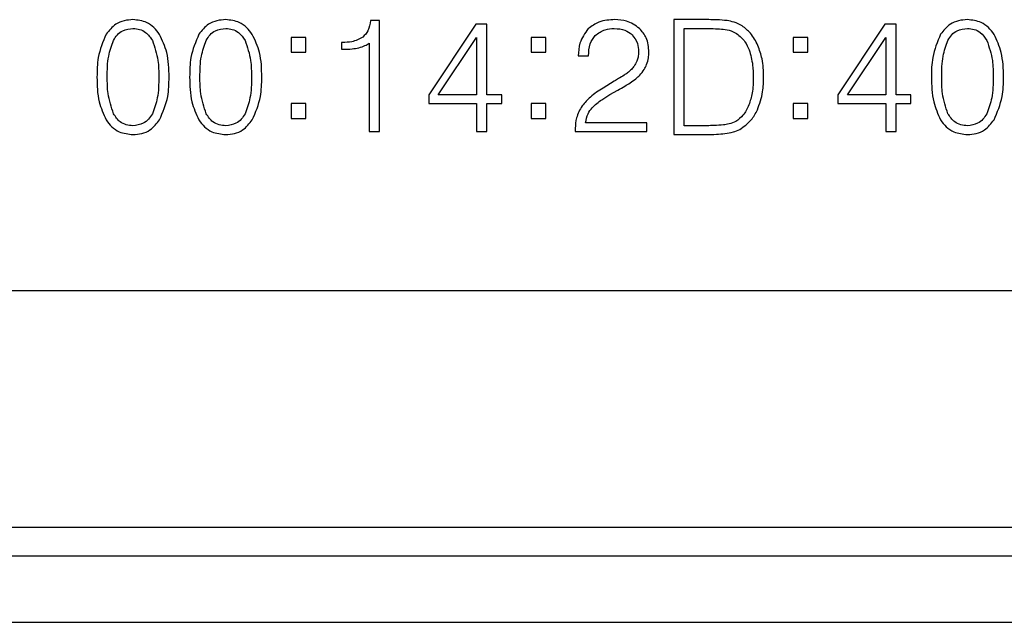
# Model space of a CAD drawing. Header units: millimetres. Extents: x 15756 to 16324, y 1603 to 1933.
# Tile 18 of 48: x 16048.58 to 16058.97, y 1848.37 to 1854.73. Entities that reach past the tile are written whole.
import ezdxf

# ---------------------------------------------------------------- set-up
doc = ezdxf.new("R2010")
doc.units = ezdxf.units.MM

msp = doc.modelspace()

# ---------------------------------------------------------------- linework, layer by layer
at = {"color": 7, "linetype": 'Continuous', "lineweight": 25}
for p, q in [((16052.374, 1854.718), (16052.278, 1854.718)), ((16052.374, 1853.545), (16052.374, 1854.718)), ((16055.479, 1854.726), (16055.479, 1853.514)), ((16055.849, 1854.726), (16055.479, 1854.726)), ((16053.39, 1854.679), (16052.894, 1853.934)), ((16053.507, 1854.679), (16053.39, 1854.679)), ((16053.507, 1853.934), (16053.507, 1854.679)), ((16055.588, 1854.632), (16055.817, 1854.632)), ((16055.588, 1853.607), (16055.588, 1854.632)), ((16057.707, 1854.679), (16057.211, 1853.934)), ((16057.824, 1854.679), (16057.707, 1854.679)), ((16057.824, 1853.934), (16057.824, 1854.679)), ((16051.597, 1854.539), (16051.442, 1854.539)), ((16051.442, 1854.539), (16051.442, 1854.384)), ((16051.597, 1854.384), (16051.597, 1854.539)), ((16052.994, 1853.934), (16053.398, 1854.539)), ((16053.398, 1854.539), (16053.398, 1853.934)), ((16054.128, 1854.539), (16053.973, 1854.539)), ((16053.973, 1854.539), (16053.973, 1854.384)), ((16054.128, 1854.384), (16054.128, 1854.539)), ((16056.893, 1854.539), (16056.737, 1854.539)), ((16056.737, 1854.539), (16056.737, 1854.384)), ((16056.893, 1854.384), (16056.893, 1854.539)), ((16057.311, 1853.934), (16057.716, 1854.539)), ((16057.716, 1854.539), (16057.716, 1853.934)), ((16051.973, 1854.486), (16051.973, 1854.414)), ((16051.981, 1854.486), (16051.973, 1854.486)), ((16051.973, 1854.414), (16051.991, 1854.414)), ((16052.265, 1854.479), (16052.265, 1853.545)), ((16051.442, 1854.384), (16051.597, 1854.384)), ((16053.973, 1854.384), (16054.128, 1854.384)), ((16054.47, 1854.343), (16054.579, 1854.343)), ((16056.737, 1854.384), (16056.893, 1854.384)), ((16054.851, 1854.077), (16054.732, 1854.005)), ((16054.805, 1853.936), (16054.889, 1853.983)), ((16052.894, 1853.934), (16052.894, 1853.84)), ((16053.398, 1853.934), (16052.994, 1853.934)), ((16053.663, 1853.934), (16053.507, 1853.934)), ((16053.663, 1853.84), (16053.663, 1853.934)), ((16057.211, 1853.934), (16057.211, 1853.84)), ((16057.716, 1853.934), (16057.311, 1853.934)), ((16057.98, 1853.934), (16057.824, 1853.934)), ((16057.98, 1853.84), (16057.98, 1853.934)), ((16051.442, 1853.84), (16051.442, 1853.685)), ((16051.597, 1853.84), (16051.442, 1853.84)), ((16051.597, 1853.685), (16051.597, 1853.84)), ((16052.894, 1853.84), (16053.398, 1853.84)), ((16053.398, 1853.84), (16053.398, 1853.545)), ((16053.507, 1853.84), (16053.663, 1853.84)), ((16053.507, 1853.545), (16053.507, 1853.84)), ((16054.128, 1853.84), (16053.973, 1853.84)), ((16053.973, 1853.84), (16053.973, 1853.685)), ((16054.128, 1853.685), (16054.128, 1853.84)), ((16056.893, 1853.84), (16056.737, 1853.84)), ((16056.737, 1853.84), (16056.737, 1853.685)), ((16056.893, 1853.685), (16056.893, 1853.84)), ((16057.211, 1853.84), (16057.716, 1853.84)), ((16057.716, 1853.84), (16057.716, 1853.545)), ((16057.824, 1853.84), (16057.98, 1853.84)), ((16057.824, 1853.545), (16057.824, 1853.84)), ((16051.442, 1853.685), (16051.597, 1853.685)), ((16053.973, 1853.685), (16054.128, 1853.685)), ((16056.737, 1853.685), (16056.893, 1853.685)), ((16054.439, 1853.58), (16054.439, 1853.545)), ((16055.195, 1853.639), (16054.548, 1853.639)), ((16055.195, 1853.545), (16055.195, 1853.639)), ((16055.828, 1853.607), (16055.588, 1853.607)), ((16052.265, 1853.545), (16052.374, 1853.545)), ((16053.398, 1853.545), (16053.507, 1853.545)), ((16054.439, 1853.545), (16055.195, 1853.545)), ((16055.479, 1853.514), (16055.815, 1853.514)), ((16057.716, 1853.545), (16057.824, 1853.545)), ((16041.91, 1851.869), (16065.91, 1851.869)), ((16068.11, 1849.369), (16013.71, 1849.369)), ((16013.71, 1849.069), (16068.11, 1849.069)), ((16012.41, 1848.369), (16069.41, 1848.369))]:
    msp.add_line(p, q, dxfattribs=at)
for points, knots in [([(16049.772, 1854.726), (16049.741, 1854.724), (16049.678, 1854.72), (16049.572, 1854.675), (16049.52, 1854.612), (16049.489, 1854.573)], [0, 0, 0, 0, 0.280754, 0.561196, 1, 1, 1, 1]), ([(16050.052, 1854.571), (16050.034, 1854.596), (16049.997, 1854.647), (16049.903, 1854.712), (16049.822, 1854.721), (16049.772, 1854.726)], [0, 0, 0, 0, 0.280737, 0.561089, 1, 1, 1, 1]), ([(16050.751, 1854.726), (16050.719, 1854.724), (16050.656, 1854.72), (16050.55, 1854.675), (16050.499, 1854.612), (16050.467, 1854.573)], [0, 0, 0, 0, 0.280752, 0.561195, 1, 1, 1, 1]), ([(16051.031, 1854.571), (16051.012, 1854.596), (16050.976, 1854.647), (16050.881, 1854.712), (16050.8, 1854.721), (16050.751, 1854.726)], [0, 0, 0, 0, 0.280738, 0.561087, 1, 1, 1, 1]), ([(16052.278, 1854.718), (16052.273, 1854.68), (16052.265, 1854.612), (16052.218, 1854.563), (16052.198, 1854.541)], [0, 0, 0, 0, 0.5607668, 1, 1, 1, 1]), ([(16054.857, 1854.726), (16054.799, 1854.723), (16054.695, 1854.718), (16054.611, 1854.657), (16054.575, 1854.631)], [0, 0, 0, 0, 0.560495, 1, 1, 1, 1]), ([(16055.117, 1854.633), (16055.073, 1854.664), (16054.995, 1854.72), (16054.899, 1854.724), (16054.857, 1854.726)], [0, 0, 0, 0, 0.558176, 1, 1, 1, 1]), ([(16056.042, 1854.716), (16056.006, 1854.719), (16055.942, 1854.725), (16055.878, 1854.726), (16055.849, 1854.726)], [0, 0, 0, 0, 0.559903, 1, 1, 1, 1]), ([(16056.2, 1854.66), (16056.172, 1854.675), (16056.122, 1854.701), (16056.066, 1854.711), (16056.042, 1854.716)], [0, 0, 0, 0, 0.559646, 1, 1, 1, 1]), ([(16058.578, 1854.726), (16058.546, 1854.724), (16058.483, 1854.72), (16058.377, 1854.675), (16058.325, 1854.612), (16058.294, 1854.573)], [0, 0, 0, 0, 0.280751, 0.561196, 1, 1, 1, 1]), ([(16058.858, 1854.571), (16058.839, 1854.596), (16058.803, 1854.647), (16058.708, 1854.712), (16058.627, 1854.721), (16058.578, 1854.726)], [0, 0, 0, 0, 0.280738, 0.561087, 1, 1, 1, 1]), ([(16049.567, 1854.507), (16049.579, 1854.528), (16049.604, 1854.568), (16049.673, 1854.622), (16049.735, 1854.628), (16049.772, 1854.632)], [0, 0, 0, 0, 0.280975, 0.561394, 1, 1, 1, 1]), ([(16049.772, 1854.632), (16049.796, 1854.631), (16049.843, 1854.628), (16049.921, 1854.589), (16049.956, 1854.539), (16049.977, 1854.507)], [0, 0, 0, 0, 0.280751, 0.561093, 1, 1, 1, 1]), ([(16050.545, 1854.507), (16050.557, 1854.528), (16050.582, 1854.568), (16050.652, 1854.622), (16050.713, 1854.628), (16050.751, 1854.632)], [0, 0, 0, 0, 0.280976, 0.561393, 1, 1, 1, 1]), ([(16050.751, 1854.632), (16050.774, 1854.631), (16050.821, 1854.628), (16050.9, 1854.589), (16050.934, 1854.539), (16050.955, 1854.507)], [0, 0, 0, 0, 0.280753, 0.561095, 1, 1, 1, 1]), ([(16054.575, 1854.631), (16054.54, 1854.582), (16054.479, 1854.495), (16054.473, 1854.389), (16054.47, 1854.343)], [0, 0, 0, 0, 0.55797, 1, 1, 1, 1]), ([(16054.649, 1854.559), (16054.683, 1854.584), (16054.744, 1854.628), (16054.818, 1854.631), (16054.851, 1854.632)], [0, 0, 0, 0, 0.557545, 1, 1, 1, 1]), ([(16054.851, 1854.632), (16054.89, 1854.63), (16054.958, 1854.627), (16055.013, 1854.587), (16055.038, 1854.569)], [0, 0, 0, 0, 0.560426, 1, 1, 1, 1]), ([(16055.215, 1854.383), (16055.212, 1854.435), (16055.205, 1854.53), (16055.144, 1854.602), (16055.117, 1854.633)], [0, 0, 0, 0, 0.560039, 1, 1, 1, 1]), ([(16055.817, 1854.632), (16055.851, 1854.632), (16055.912, 1854.632), (16055.974, 1854.628), (16056.001, 1854.626)], [0, 0, 0, 0, 0.560052, 1, 1, 1, 1]), ([(16056.001, 1854.626), (16056.029, 1854.622), (16056.079, 1854.614), (16056.123, 1854.59), (16056.142, 1854.579)], [0, 0, 0, 0, 0.56024, 1, 1, 1, 1]), ([(16056.366, 1854.454), (16056.343, 1854.5), (16056.303, 1854.58), (16056.231, 1854.636), (16056.2, 1854.66)], [0, 0, 0, 0, 0.55993, 1, 1, 1, 1]), ([(16058.372, 1854.507), (16058.384, 1854.528), (16058.409, 1854.568), (16058.478, 1854.622), (16058.54, 1854.628), (16058.578, 1854.632)], [0, 0, 0, 0, 0.280973, 0.561393, 1, 1, 1, 1]), ([(16058.578, 1854.632), (16058.601, 1854.631), (16058.648, 1854.628), (16058.727, 1854.589), (16058.761, 1854.539), (16058.782, 1854.507)], [0, 0, 0, 0, 0.280754, 0.561092, 1, 1, 1, 1]), ([(16049.489, 1854.573), (16049.455, 1854.492), (16049.395, 1854.347), (16049.393, 1854.19), (16049.392, 1854.121)], [0, 0, 0, 0, 0.558613, 1, 1, 1, 1]), ([(16049.501, 1854.121), (16049.501, 1854.195), (16049.502, 1854.328), (16049.547, 1854.453), (16049.567, 1854.507)], [0, 0, 0, 0, 0.56074, 1, 1, 1, 1]), ([(16049.977, 1854.507), (16050, 1854.437), (16050.043, 1854.312), (16050.044, 1854.179), (16050.044, 1854.121)], [0, 0, 0, 0, 0.5587854, 1, 1, 1, 1]), ([(16050.153, 1854.119), (16050.151, 1854.208), (16050.148, 1854.366), (16050.082, 1854.508), (16050.052, 1854.571)], [0, 0, 0, 0, 0.5607235, 1, 1, 1, 1]), ([(16050.467, 1854.573), (16050.434, 1854.492), (16050.373, 1854.347), (16050.371, 1854.19), (16050.37, 1854.121)], [0, 0, 0, 0, 0.558613, 1, 1, 1, 1]), ([(16050.479, 1854.121), (16050.479, 1854.195), (16050.48, 1854.328), (16050.525, 1854.453), (16050.545, 1854.507)], [0, 0, 0, 0, 0.56074, 1, 1, 1, 1]), ([(16050.955, 1854.507), (16050.979, 1854.437), (16051.021, 1854.312), (16051.022, 1854.179), (16051.022, 1854.121)], [0, 0, 0, 0, 0.5587854, 1, 1, 1, 1]), ([(16051.131, 1854.119), (16051.13, 1854.208), (16051.127, 1854.366), (16051.06, 1854.508), (16051.031, 1854.571)], [0, 0, 0, 0, 0.5607235, 1, 1, 1, 1]), ([(16052.198, 1854.541), (16052.16, 1854.522), (16052.091, 1854.487), (16052.015, 1854.486), (16051.981, 1854.486)], [0, 0, 0, 0, 0.558031, 1, 1, 1, 1]), ([(16054.579, 1854.343), (16054.581, 1854.387), (16054.584, 1854.466), (16054.629, 1854.531), (16054.649, 1854.559)], [0, 0, 0, 0, 0.560807, 1, 1, 1, 1]), ([(16055.038, 1854.569), (16055.061, 1854.539), (16055.102, 1854.485), (16055.105, 1854.417), (16055.107, 1854.387)], [0, 0, 0, 0, 0.55789, 1, 1, 1, 1]), ([(16056.142, 1854.579), (16056.174, 1854.553), (16056.231, 1854.505), (16056.261, 1854.437), (16056.274, 1854.407)], [0, 0, 0, 0, 0.559009, 1, 1, 1, 1]), ([(16058.294, 1854.573), (16058.26, 1854.492), (16058.2, 1854.347), (16058.198, 1854.19), (16058.197, 1854.121)], [0, 0, 0, 0, 0.558613, 1, 1, 1, 1]), ([(16058.306, 1854.121), (16058.306, 1854.195), (16058.307, 1854.328), (16058.352, 1854.453), (16058.372, 1854.507)], [0, 0, 0, 0, 0.560741, 1, 1, 1, 1]), ([(16058.782, 1854.507), (16058.806, 1854.437), (16058.848, 1854.312), (16058.849, 1854.179), (16058.849, 1854.121)], [0, 0, 0, 0, 0.5587854, 1, 1, 1, 1]), ([(16058.958, 1854.119), (16058.956, 1854.208), (16058.953, 1854.366), (16058.887, 1854.508), (16058.858, 1854.571)], [0, 0, 0, 0, 0.5607235, 1, 1, 1, 1]), ([(16051.991, 1854.414), (16052.022, 1854.414), (16052.078, 1854.415), (16052.133, 1854.425), (16052.157, 1854.43)], [0, 0, 0, 0, 0.560043, 1, 1, 1, 1]), ([(16052.157, 1854.43), (16052.178, 1854.436), (16052.217, 1854.447), (16052.25, 1854.469), (16052.265, 1854.479)], [0, 0, 0, 0, 0.5601028, 1, 1, 1, 1]), ([(16055.107, 1854.387), (16055.106, 1854.368), (16055.105, 1854.334), (16055.093, 1854.301), (16055.088, 1854.287)], [0, 0, 0, 0, 0.560029, 1, 1, 1, 1]), ([(16056.274, 1854.407), (16056.289, 1854.355), (16056.315, 1854.26), (16056.317, 1854.162), (16056.318, 1854.119)], [0, 0, 0, 0, 0.559538, 1, 1, 1, 1]), ([(16056.427, 1854.122), (16056.425, 1854.186), (16056.421, 1854.3), (16056.383, 1854.407), (16056.366, 1854.454)], [0, 0, 0, 0, 0.5601133, 1, 1, 1, 1]), ([(16055.088, 1854.287), (16055.08, 1854.27), (16055.065, 1854.239), (16055.043, 1854.213), (16055.033, 1854.201)], [0, 0, 0, 0, 0.559703, 1, 1, 1, 1]), ([(16055.192, 1854.252), (16055.2, 1854.276), (16055.214, 1854.318), (16055.215, 1854.363), (16055.215, 1854.383)], [0, 0, 0, 0, 0.559732, 1, 1, 1, 1]), ([(16055.033, 1854.201), (16055.019, 1854.189), (16054.994, 1854.166), (16054.967, 1854.148), (16054.954, 1854.14)], [0, 0, 0, 0, 0.5598524, 1, 1, 1, 1]), ([(16055.12, 1854.142), (16055.136, 1854.16), (16055.165, 1854.194), (16055.184, 1854.235), (16055.192, 1854.252)], [0, 0, 0, 0, 0.560018, 1, 1, 1, 1]), ([(16049.392, 1854.121), (16049.393, 1854.032), (16049.396, 1853.875), (16049.461, 1853.732), (16049.489, 1853.669)], [0, 0, 0, 0, 0.560722, 1, 1, 1, 1]), ([(16049.567, 1853.734), (16049.543, 1853.804), (16049.502, 1853.93), (16049.501, 1854.062), (16049.501, 1854.121)], [0, 0, 0, 0, 0.558852, 1, 1, 1, 1]), ([(16050.044, 1854.121), (16050.044, 1854.046), (16050.043, 1853.913), (16049.997, 1853.789), (16049.977, 1853.734)], [0, 0, 0, 0, 0.560709, 1, 1, 1, 1]), ([(16050.052, 1853.669), (16050.087, 1853.749), (16050.15, 1853.894), (16050.152, 1854.05), (16050.153, 1854.119)], [0, 0, 0, 0, 0.558566, 1, 1, 1, 1]), ([(16050.37, 1854.121), (16050.372, 1854.032), (16050.375, 1853.875), (16050.439, 1853.732), (16050.467, 1853.669)], [0, 0, 0, 0, 0.560722, 1, 1, 1, 1]), ([(16050.545, 1853.734), (16050.522, 1853.804), (16050.48, 1853.93), (16050.479, 1854.062), (16050.479, 1854.121)], [0, 0, 0, 0, 0.558852, 1, 1, 1, 1]), ([(16051.022, 1854.121), (16051.022, 1854.046), (16051.021, 1853.913), (16050.975, 1853.789), (16050.955, 1853.734)], [0, 0, 0, 0, 0.560709, 1, 1, 1, 1]), ([(16051.031, 1853.669), (16051.066, 1853.749), (16051.128, 1853.894), (16051.13, 1854.05), (16051.131, 1854.119)], [0, 0, 0, 0, 0.5585657, 1, 1, 1, 1]), ([(16054.954, 1854.14), (16054.935, 1854.128), (16054.901, 1854.106), (16054.866, 1854.086), (16054.851, 1854.077)], [0, 0, 0, 0, 0.559986, 1, 1, 1, 1]), ([(16055.018, 1854.059), (16055.038, 1854.073), (16055.075, 1854.098), (16055.106, 1854.128), (16055.12, 1854.142)], [0, 0, 0, 0, 0.560067, 1, 1, 1, 1]), ([(16056.318, 1854.119), (16056.317, 1854.063), (16056.315, 1853.963), (16056.285, 1853.868), (16056.272, 1853.826)], [0, 0, 0, 0, 0.560222, 1, 1, 1, 1]), ([(16056.361, 1853.774), (16056.383, 1853.837), (16056.423, 1853.95), (16056.426, 1854.07), (16056.427, 1854.122)], [0, 0, 0, 0, 0.559375, 1, 1, 1, 1]), ([(16058.197, 1854.121), (16058.199, 1854.032), (16058.202, 1853.875), (16058.266, 1853.732), (16058.294, 1853.669)], [0, 0, 0, 0, 0.560722, 1, 1, 1, 1]), ([(16058.372, 1853.734), (16058.348, 1853.804), (16058.307, 1853.93), (16058.306, 1854.062), (16058.306, 1854.121)], [0, 0, 0, 0, 0.558852, 1, 1, 1, 1]), ([(16058.849, 1854.121), (16058.849, 1854.046), (16058.848, 1853.913), (16058.802, 1853.789), (16058.782, 1853.734)], [0, 0, 0, 0, 0.560709, 1, 1, 1, 1]), ([(16058.858, 1853.669), (16058.892, 1853.749), (16058.955, 1853.894), (16058.957, 1854.05), (16058.958, 1854.119)], [0, 0, 0, 0, 0.558566, 1, 1, 1, 1]), ([(16054.732, 1854.005), (16054.685, 1853.976), (16054.603, 1853.923), (16054.539, 1853.849), (16054.511, 1853.816)], [0, 0, 0, 0, 0.560298, 1, 1, 1, 1]), ([(16054.889, 1853.983), (16054.913, 1853.997), (16054.957, 1854.021), (16054.999, 1854.048), (16055.018, 1854.059)], [0, 0, 0, 0, 0.560035, 1, 1, 1, 1]), ([(16054.618, 1853.797), (16054.65, 1853.827), (16054.708, 1853.88), (16054.775, 1853.918), (16054.805, 1853.936)], [0, 0, 0, 0, 0.5594888, 1, 1, 1, 1]), ([(16054.511, 1853.816), (16054.488, 1853.775), (16054.446, 1853.701), (16054.441, 1853.617), (16054.439, 1853.58)], [0, 0, 0, 0, 0.559298, 1, 1, 1, 1]), ([(16054.548, 1853.639), (16054.554, 1853.671), (16054.565, 1853.73), (16054.602, 1853.777), (16054.618, 1853.797)], [0, 0, 0, 0, 0.559253, 1, 1, 1, 1]), ([(16056.272, 1853.826), (16056.254, 1853.787), (16056.221, 1853.718), (16056.161, 1853.672), (16056.134, 1853.652)], [0, 0, 0, 0, 0.559987, 1, 1, 1, 1]), ([(16056.174, 1853.567), (16056.218, 1853.598), (16056.297, 1853.652), (16056.342, 1853.737), (16056.361, 1853.774)], [0, 0, 0, 0, 0.559172, 1, 1, 1, 1]), ([(16049.489, 1853.669), (16049.508, 1853.643), (16049.545, 1853.593), (16049.641, 1853.528), (16049.723, 1853.519), (16049.772, 1853.514)], [0, 0, 0, 0, 0.280702, 0.561048, 1, 1, 1, 1]), ([(16049.772, 1853.607), (16049.749, 1853.609), (16049.701, 1853.612), (16049.622, 1853.65), (16049.587, 1853.702), (16049.567, 1853.734)], [0, 0, 0, 0, 0.280852, 0.561147, 1, 1, 1, 1]), ([(16049.977, 1853.734), (16049.964, 1853.714), (16049.939, 1853.674), (16049.871, 1853.619), (16049.81, 1853.612), (16049.772, 1853.607)], [0, 0, 0, 0, 0.281054, 0.561617, 1, 1, 1, 1]), ([(16049.772, 1853.514), (16049.804, 1853.516), (16049.866, 1853.52), (16049.972, 1853.566), (16050.022, 1853.63), (16050.052, 1853.669)], [0, 0, 0, 0, 0.280731, 0.56107, 1, 1, 1, 1]), ([(16050.467, 1853.669), (16050.486, 1853.643), (16050.523, 1853.593), (16050.619, 1853.528), (16050.701, 1853.519), (16050.751, 1853.514)], [0, 0, 0, 0, 0.280701, 0.561047, 1, 1, 1, 1]), ([(16050.751, 1853.607), (16050.727, 1853.609), (16050.679, 1853.612), (16050.6, 1853.65), (16050.566, 1853.702), (16050.545, 1853.734)], [0, 0, 0, 0, 0.280849, 0.561149, 1, 1, 1, 1]), ([(16050.955, 1853.734), (16050.943, 1853.714), (16050.918, 1853.674), (16050.85, 1853.619), (16050.788, 1853.612), (16050.751, 1853.607)], [0, 0, 0, 0, 0.281053, 0.561618, 1, 1, 1, 1]), ([(16050.751, 1853.514), (16050.782, 1853.516), (16050.844, 1853.52), (16050.95, 1853.566), (16051, 1853.63), (16051.031, 1853.669)], [0, 0, 0, 0, 0.280733, 0.561071, 1, 1, 1, 1]), ([(16058.294, 1853.669), (16058.313, 1853.643), (16058.35, 1853.593), (16058.446, 1853.528), (16058.528, 1853.519), (16058.578, 1853.514)], [0, 0, 0, 0, 0.2807022, 0.5610507, 1, 1, 1, 1]), ([(16058.578, 1853.607), (16058.554, 1853.609), (16058.506, 1853.612), (16058.427, 1853.65), (16058.393, 1853.702), (16058.372, 1853.734)], [0, 0, 0, 0, 0.280849, 0.561149, 1, 1, 1, 1]), ([(16058.782, 1853.734), (16058.769, 1853.714), (16058.745, 1853.674), (16058.676, 1853.619), (16058.615, 1853.612), (16058.578, 1853.607)], [0, 0, 0, 0, 0.281053, 0.561618, 1, 1, 1, 1]), ([(16058.578, 1853.514), (16058.609, 1853.516), (16058.671, 1853.52), (16058.777, 1853.566), (16058.827, 1853.63), (16058.858, 1853.669)], [0, 0, 0, 0, 0.28073, 0.561071, 1, 1, 1, 1]), ([(16056.002, 1853.616), (16055.97, 1853.613), (16055.912, 1853.608), (16055.854, 1853.608), (16055.828, 1853.607)], [0, 0, 0, 0, 0.559893, 1, 1, 1, 1]), ([(16056.134, 1853.652), (16056.11, 1853.642), (16056.068, 1853.624), (16056.022, 1853.618), (16056.002, 1853.616)], [0, 0, 0, 0, 0.559465, 1, 1, 1, 1]), ([(16056.019, 1853.524), (16056.049, 1853.529), (16056.102, 1853.537), (16056.152, 1853.558), (16056.174, 1853.567)], [0, 0, 0, 0, 0.56011, 1, 1, 1, 1]), ([(16055.815, 1853.514), (16055.853, 1853.514), (16055.921, 1853.515), (16055.989, 1853.521), (16056.019, 1853.524)], [0, 0, 0, 0, 0.560045, 1, 1, 1, 1])]:
    msp.add_open_spline(points, degree=3, knots=knots, dxfattribs=at)

doc.saveas('drawing.dxf')
